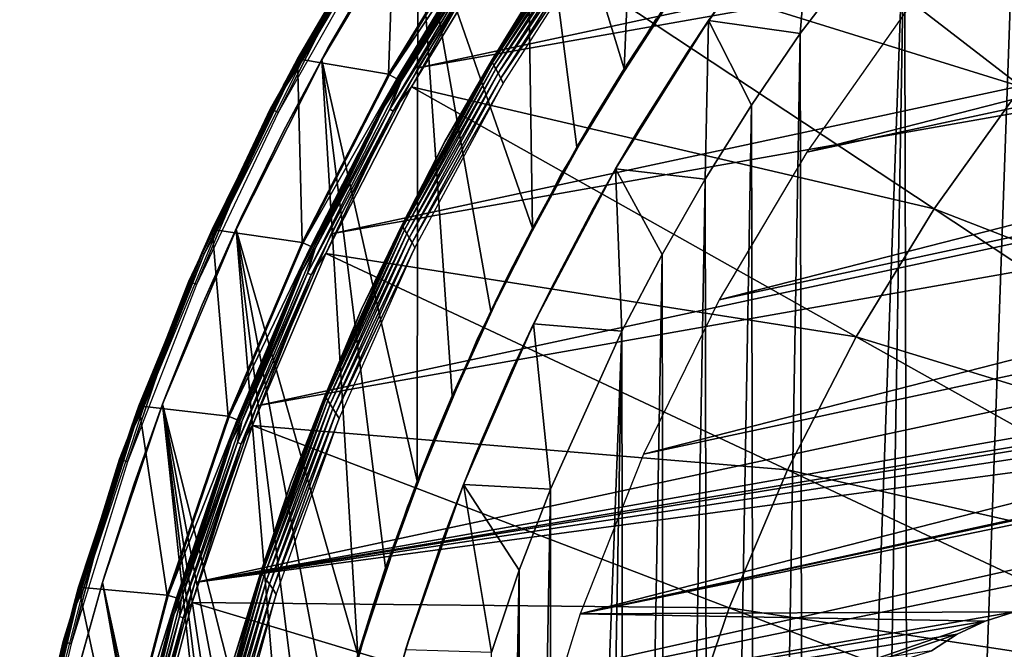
# Model space of a CAD drawing. Header units: millimetres. Extents: x -30.2 to 31.1, y -30.2 to 31.4.
# Tile 52 of 70: x -29.7 to -18.6, y 7.8 to 14.9. Entities that reach past the tile are written whole.
import ezdxf

# ---------------------------------------------------------------- set-up
doc = ezdxf.new("R2010")
doc.units = ezdxf.units.MM
doc.header["$LTSCALE"] = 81.481481
for name, color, linetype in [('11', 7, 'CONTINUOUS'), ('13', 7, 'CONTINUOUS'), ('14', 7, 'CONTINUOUS'), ('18', 7, 'CONTINUOUS'), ('20', 7, 'CONTINUOUS'), ('22', 7, 'CONTINUOUS'), ('24', 7, 'CONTINUOUS'), ('25', 7, 'CONTINUOUS'), ('32', 7, 'CONTINUOUS'), ('34', 7, 'CONTINUOUS'), ('35', 7, 'CONTINUOUS'), ('38', 7, 'CONTINUOUS'), ('40', 7, 'CONTINUOUS'), ('41', 7, 'CONTINUOUS'), ('44', 7, 'CONTINUOUS'), ('57', 7, 'CONTINUOUS'), ('59', 7, 'CONTINUOUS'), ('61', 7, 'CONTINUOUS'), ('9', 7, 'CONTINUOUS')]:
    doc.layers.add(name, color=color, linetype=linetype)

msp = doc.modelspace()

# ---------------------------------------------------------------- linework, layer by layer
at = {"layer": '11', "color": 251, "linetype": 'Continuous', "true_color": 0x4c4c4c}
for points in [[(-24.391, 16.137, 0.203), (-25.504, 14.314, 0.203), (-24.31, 16.083, 5.816), (-24.391, 16.137, 0.203)], [(-24.31, 16.083, 5.816), (-25.504, 14.314, 0.203), (-25.419, 14.266, 5.816), (-24.31, 16.083, 5.816)], [(-25.504, 14.314, 0.203), (-26.481, 12.414, 0.203), (-25.419, 14.266, 5.816), (-25.504, 14.314, 0.203)], [(-25.419, 14.266, 5.816), (-26.481, 12.414, 0.203), (-26.392, 12.372, 5.816), (-25.419, 14.266, 5.816)], [(-26.481, 12.414, 0.203), (-27.317, 10.448, 0.203), (-26.392, 12.372, 5.816), (-26.481, 12.414, 0.203)], [(-26.392, 12.372, 5.816), (-27.317, 10.448, 0.203), (-27.225, 10.413, 5.816), (-26.392, 12.372, 5.816)], [(-27.317, 10.448, 0.203), (-28.006, 8.426, 0.203), (-27.225, 10.413, 5.816), (-27.317, 10.448, 0.203)], [(-27.225, 10.413, 5.816), (-28.006, 8.426, 0.203), (-27.913, 8.398, 5.816), (-27.225, 10.413, 5.816)], [(-28.006, 8.426, 0.203), (-28.547, 6.359, 0.203), (-27.913, 8.398, 5.816), (-28.006, 8.426, 0.203)], [(-27.913, 8.398, 5.816), (-28.547, 6.359, 0.203), (-28.451, 6.338, 5.816), (-27.913, 8.398, 5.816)]]:
    msp.add_3dface(points, dxfattribs=at)
at = {"layer": '13', "color": 251, "linetype": 'Continuous', "true_color": 0x4c4c4c}
for points in [[(-25.371, 14.239, 5.951), (-24.443, 15.708, 5.982), (-24.264, 16.053, 5.951), (-25.371, 14.239, 5.951)], [(-25.256, 14.175, 6.013), (-24.154, 15.98, 6.013), (-24.405, 15.684, 6.003), (-25.256, 14.175, 6.013)], [(-25.501, 13.925, 5.982), (-24.405, 15.684, 6.003), (-24.443, 15.708, 5.982), (-25.501, 13.925, 5.982)], [(-25.501, 13.925, 5.982), (-24.443, 15.708, 5.982), (-25.371, 14.239, 5.951), (-25.501, 13.925, 5.982)], [(-25.462, 13.903, 6.003), (-24.405, 15.684, 6.003), (-25.501, 13.925, 5.982), (-25.462, 13.903, 6.003)], [(-25.462, 13.903, 6.003), (-25.256, 14.175, 6.013), (-24.405, 15.684, 6.003), (-25.462, 13.903, 6.003)], [(-26.343, 12.349, 5.951), (-25.501, 13.925, 5.982), (-25.371, 14.239, 5.951), (-26.343, 12.349, 5.951)], [(-26.224, 12.293, 6.013), (-25.256, 14.175, 6.013), (-25.462, 13.903, 6.003), (-26.224, 12.293, 6.013)], [(-26.43, 12.07, 5.982), (-25.462, 13.903, 6.003), (-25.501, 13.925, 5.982), (-26.43, 12.07, 5.982)], [(-26.43, 12.07, 5.982), (-25.501, 13.925, 5.982), (-26.343, 12.349, 5.951), (-26.43, 12.07, 5.982)], [(-26.389, 12.051, 6.003), (-25.462, 13.903, 6.003), (-26.43, 12.07, 5.982), (-26.389, 12.051, 6.003)], [(-26.389, 12.051, 6.003), (-26.224, 12.293, 6.013), (-25.462, 13.903, 6.003), (-26.389, 12.051, 6.003)], [(-27.174, 10.393, 5.951), (-26.43, 12.07, 5.982), (-26.343, 12.349, 5.951), (-27.174, 10.393, 5.951)], [(-27.051, 10.346, 6.013), (-26.224, 12.293, 6.013), (-26.389, 12.051, 6.003), (-27.051, 10.346, 6.013)], [(-27.223, 10.154, 5.982), (-26.389, 12.051, 6.003), (-26.43, 12.07, 5.982), (-27.223, 10.154, 5.982)], [(-27.223, 10.154, 5.982), (-26.43, 12.07, 5.982), (-27.174, 10.393, 5.951), (-27.223, 10.154, 5.982)], [(-27.181, 10.138, 6.003), (-26.389, 12.051, 6.003), (-27.223, 10.154, 5.982), (-27.181, 10.138, 6.003)], [(-27.181, 10.138, 6.003), (-27.051, 10.346, 6.013), (-26.389, 12.051, 6.003), (-27.181, 10.138, 6.003)], [(-27.86, 8.382, 5.951), (-27.223, 10.154, 5.982), (-27.174, 10.393, 5.951), (-27.86, 8.382, 5.951)], [(-27.734, 8.344, 6.013), (-27.051, 10.346, 6.013), (-27.181, 10.138, 6.003), (-27.734, 8.344, 6.013)], [(-27.878, 8.186, 5.982), (-27.181, 10.138, 6.003), (-27.223, 10.154, 5.982), (-27.878, 8.186, 5.982)], [(-27.878, 8.186, 5.982), (-27.223, 10.154, 5.982), (-27.86, 8.382, 5.951), (-27.878, 8.186, 5.982)], [(-27.835, 8.173, 6.003), (-27.181, 10.138, 6.003), (-27.878, 8.186, 5.982), (-27.835, 8.173, 6.003)], [(-27.835, 8.173, 6.003), (-27.734, 8.344, 6.013), (-27.181, 10.138, 6.003), (-27.835, 8.173, 6.003)], [(-28.397, 6.326, 5.951), (-27.878, 8.186, 5.982), (-27.86, 8.382, 5.951), (-28.397, 6.326, 5.951)], [(-28.269, 6.297, 6.013), (-27.734, 8.344, 6.013), (-27.835, 8.173, 6.003), (-28.269, 6.297, 6.013)], [(-28.391, 6.176, 5.982), (-27.878, 8.186, 5.982), (-28.397, 6.326, 5.951), (-28.391, 6.176, 5.982)], [(-28.391, 6.176, 5.982), (-27.835, 8.173, 6.003), (-27.878, 8.186, 5.982), (-28.391, 6.176, 5.982)], [(-28.348, 6.167, 6.003), (-27.835, 8.173, 6.003), (-28.391, 6.176, 5.982), (-28.348, 6.167, 6.003)], [(-28.348, 6.167, 6.003), (-28.269, 6.297, 6.013), (-27.835, 8.173, 6.003), (-28.348, 6.167, 6.003)]]:
    msp.add_3dface(points, dxfattribs=at)
at = {"layer": '14', "color": 251, "linetype": 'Continuous', "true_color": 0x4c4c4c}
for points in [[(-24.31, 16.083, 5.816), (-25.419, 14.266, 5.816), (-24.515, 15.755, 5.865), (-24.31, 16.083, 5.816)], [(-25.371, 14.239, 5.951), (-24.264, 16.053, 5.951), (-24.5, 15.745, 5.911), (-25.371, 14.239, 5.951)], [(-24.515, 15.755, 5.865), (-25.419, 14.266, 5.816), (-25.577, 13.966, 5.865), (-24.515, 15.755, 5.865)], [(-24.515, 15.755, 5.865), (-25.577, 13.966, 5.865), (-24.5, 15.745, 5.911), (-24.515, 15.755, 5.865)], [(-25.577, 13.966, 5.865), (-25.56, 13.957, 5.911), (-24.5, 15.745, 5.911), (-25.577, 13.966, 5.865)], [(-25.56, 13.957, 5.911), (-25.371, 14.239, 5.951), (-24.5, 15.745, 5.911), (-25.56, 13.957, 5.911)], [(-25.419, 14.266, 5.816), (-26.392, 12.372, 5.816), (-25.577, 13.966, 5.865), (-25.419, 14.266, 5.816)], [(-26.343, 12.349, 5.951), (-25.371, 14.239, 5.951), (-25.56, 13.957, 5.911), (-26.343, 12.349, 5.951)], [(-25.577, 13.966, 5.865), (-26.392, 12.372, 5.816), (-26.508, 12.106, 5.865), (-25.577, 13.966, 5.865)], [(-25.577, 13.966, 5.865), (-26.508, 12.106, 5.865), (-25.56, 13.957, 5.911), (-25.577, 13.966, 5.865)], [(-26.508, 12.106, 5.865), (-26.491, 12.098, 5.911), (-25.56, 13.957, 5.911), (-26.508, 12.106, 5.865)], [(-26.491, 12.098, 5.911), (-26.343, 12.349, 5.951), (-25.56, 13.957, 5.911), (-26.491, 12.098, 5.911)], [(-26.392, 12.372, 5.816), (-27.225, 10.413, 5.816), (-26.508, 12.106, 5.865), (-26.392, 12.372, 5.816)], [(-27.174, 10.393, 5.951), (-26.343, 12.349, 5.951), (-26.491, 12.098, 5.911), (-27.174, 10.393, 5.951)], [(-26.508, 12.106, 5.865), (-27.225, 10.413, 5.816), (-27.304, 10.184, 5.865), (-26.508, 12.106, 5.865)], [(-26.508, 12.106, 5.865), (-27.304, 10.184, 5.865), (-26.491, 12.098, 5.911), (-26.508, 12.106, 5.865)], [(-27.304, 10.184, 5.865), (-27.287, 10.177, 5.911), (-26.491, 12.098, 5.911), (-27.304, 10.184, 5.865)], [(-27.287, 10.177, 5.911), (-27.174, 10.393, 5.951), (-26.491, 12.098, 5.911), (-27.287, 10.177, 5.911)], [(-27.225, 10.413, 5.816), (-27.913, 8.398, 5.816), (-27.304, 10.184, 5.865), (-27.225, 10.413, 5.816)], [(-27.86, 8.382, 5.951), (-27.174, 10.393, 5.951), (-27.287, 10.177, 5.911), (-27.86, 8.382, 5.951)], [(-27.304, 10.184, 5.865), (-27.913, 8.398, 5.816), (-27.961, 8.21, 5.865), (-27.304, 10.184, 5.865)], [(-27.304, 10.184, 5.865), (-27.961, 8.21, 5.865), (-27.287, 10.177, 5.911), (-27.304, 10.184, 5.865)], [(-27.961, 8.21, 5.865), (-27.943, 8.205, 5.911), (-27.287, 10.177, 5.911), (-27.961, 8.21, 5.865)], [(-27.943, 8.205, 5.911), (-27.86, 8.382, 5.951), (-27.287, 10.177, 5.911), (-27.943, 8.205, 5.911)], [(-27.913, 8.398, 5.816), (-28.451, 6.338, 5.816), (-27.961, 8.21, 5.865), (-27.913, 8.398, 5.816)], [(-28.397, 6.326, 5.951), (-27.86, 8.382, 5.951), (-27.943, 8.205, 5.911), (-28.397, 6.326, 5.951)], [(-27.961, 8.21, 5.865), (-28.451, 6.338, 5.816), (-28.476, 6.194, 5.865), (-27.961, 8.21, 5.865)], [(-27.961, 8.21, 5.865), (-28.476, 6.194, 5.865), (-27.943, 8.205, 5.911), (-27.961, 8.21, 5.865)], [(-28.476, 6.194, 5.865), (-28.457, 6.19, 5.911), (-27.943, 8.205, 5.911), (-28.476, 6.194, 5.865)], [(-28.457, 6.19, 5.911), (-28.397, 6.326, 5.951), (-27.943, 8.205, 5.911), (-28.457, 6.19, 5.911)]]:
    msp.add_3dface(points, dxfattribs=at)
at = {"layer": '18', "color": 4, "linetype": 'Continuous'}
for points in [[(-26.544, 14.494, -29.793), (-25.513, 14.319, -0.193), (-25.442, 16.351, -29.793), (-26.544, 14.494, -29.793)], [(-25.513, 14.319, -0.193), (-24.4, 16.143, -0.193), (-25.442, 16.351, -29.793), (-25.513, 14.319, -0.193)], [(-27.51, 12.563, -29.793), (-26.49, 12.418, -0.193), (-26.544, 14.494, -29.793), (-27.51, 12.563, -29.793)], [(-26.49, 12.418, -0.193), (-25.513, 14.319, -0.193), (-26.544, 14.494, -29.793), (-26.49, 12.418, -0.193)], [(-28.336, 10.569, -29.793), (-27.326, 10.451, -0.193), (-27.51, 12.563, -29.793), (-28.336, 10.569, -29.793)], [(-27.326, 10.451, -0.193), (-26.49, 12.418, -0.193), (-27.51, 12.563, -29.793), (-27.326, 10.451, -0.193)], [(-29.018, 8.52, -29.793), (-28.016, 8.429, -0.193), (-28.336, 10.569, -29.793), (-29.018, 8.52, -29.793)], [(-28.016, 8.429, -0.193), (-27.326, 10.451, -0.193), (-28.336, 10.569, -29.793), (-28.016, 8.429, -0.193)], [(-29.552, 6.429, -29.793), (-28.557, 6.361, -0.193), (-29.018, 8.52, -29.793), (-29.552, 6.429, -29.793)], [(-28.557, 6.361, -0.193), (-28.016, 8.429, -0.193), (-29.018, 8.52, -29.793), (-28.557, 6.361, -0.193)]]:
    msp.add_3dface(points, dxfattribs=at)
at = {"layer": '20', "color": 4, "linetype": 'Continuous'}
for points in [[(-26.544, 14.494, -29.793), (-25.442, 16.351, -29.793), (-25.645, 16.025, -29.833), (-26.544, 14.494, -29.793)], [(-25.395, 16.32, -29.939), (-26.494, 14.467, -29.939), (-25.621, 16.01, -29.908), (-25.395, 16.32, -29.939)], [(-26.701, 14.197, -29.833), (-26.544, 14.494, -29.793), (-25.645, 16.025, -29.833), (-26.701, 14.197, -29.833)], [(-26.701, 14.197, -29.833), (-25.645, 16.025, -29.833), (-26.691, 14.192, -29.872), (-26.701, 14.197, -29.833)], [(-25.645, 16.025, -29.833), (-25.636, 16.019, -29.872), (-26.691, 14.192, -29.872), (-25.645, 16.025, -29.833)], [(-25.636, 16.019, -29.872), (-26.675, 14.184, -29.908), (-26.691, 14.192, -29.872), (-25.636, 16.019, -29.872)], [(-25.621, 16.01, -29.908), (-26.675, 14.184, -29.908), (-25.636, 16.019, -29.872), (-25.621, 16.01, -29.908)], [(-25.621, 16.01, -29.908), (-26.494, 14.467, -29.939), (-26.675, 14.184, -29.908), (-25.621, 16.01, -29.908)], [(-27.51, 12.563, -29.793), (-26.544, 14.494, -29.793), (-26.701, 14.197, -29.833), (-27.51, 12.563, -29.793)], [(-26.494, 14.467, -29.939), (-27.459, 12.54, -29.939), (-26.675, 14.184, -29.908), (-26.494, 14.467, -29.939)], [(-27.626, 12.3, -29.833), (-27.51, 12.563, -29.793), (-26.701, 14.197, -29.833), (-27.626, 12.3, -29.833)], [(-27.626, 12.3, -29.833), (-26.701, 14.197, -29.833), (-27.616, 12.296, -29.872), (-27.626, 12.3, -29.833)], [(-26.701, 14.197, -29.833), (-26.691, 14.192, -29.872), (-27.616, 12.296, -29.872), (-26.701, 14.197, -29.833)], [(-26.691, 14.192, -29.872), (-27.6, 12.288, -29.908), (-27.616, 12.296, -29.872), (-26.691, 14.192, -29.872)], [(-26.675, 14.184, -29.908), (-27.6, 12.288, -29.908), (-26.691, 14.192, -29.872), (-26.675, 14.184, -29.908)], [(-26.675, 14.184, -29.908), (-27.459, 12.54, -29.939), (-27.6, 12.288, -29.908), (-26.675, 14.184, -29.908)], [(-28.336, 10.569, -29.793), (-27.51, 12.563, -29.793), (-27.626, 12.3, -29.833), (-28.336, 10.569, -29.793)], [(-27.459, 12.54, -29.939), (-28.284, 10.549, -29.939), (-27.6, 12.288, -29.908), (-27.459, 12.54, -29.939)], [(-28.417, 10.343, -29.833), (-28.336, 10.569, -29.793), (-27.626, 12.3, -29.833), (-28.417, 10.343, -29.833)], [(-28.417, 10.343, -29.833), (-27.626, 12.3, -29.833), (-28.407, 10.339, -29.872), (-28.417, 10.343, -29.833)], [(-27.626, 12.3, -29.833), (-27.616, 12.296, -29.872), (-28.407, 10.339, -29.872), (-27.626, 12.3, -29.833)], [(-27.616, 12.296, -29.872), (-28.39, 10.333, -29.908), (-28.407, 10.339, -29.872), (-27.616, 12.296, -29.872)], [(-27.6, 12.288, -29.908), (-28.39, 10.333, -29.908), (-27.616, 12.296, -29.872), (-27.6, 12.288, -29.908)], [(-27.6, 12.288, -29.908), (-28.284, 10.549, -29.939), (-28.39, 10.333, -29.908), (-27.6, 12.288, -29.908)], [(-29.018, 8.52, -29.793), (-28.336, 10.569, -29.793), (-28.417, 10.343, -29.833), (-29.018, 8.52, -29.793)], [(-28.284, 10.549, -29.939), (-28.964, 8.505, -29.939), (-28.39, 10.333, -29.908), (-28.284, 10.549, -29.939)], [(-29.069, 8.335, -29.833), (-29.018, 8.52, -29.793), (-28.417, 10.343, -29.833), (-29.069, 8.335, -29.833)], [(-29.069, 8.335, -29.833), (-28.417, 10.343, -29.833), (-29.059, 8.332, -29.872), (-29.069, 8.335, -29.833)], [(-28.417, 10.343, -29.833), (-28.407, 10.339, -29.872), (-29.059, 8.332, -29.872), (-28.417, 10.343, -29.833)], [(-28.407, 10.339, -29.872), (-29.041, 8.327, -29.908), (-29.059, 8.332, -29.872), (-28.407, 10.339, -29.872)], [(-28.39, 10.333, -29.908), (-29.041, 8.327, -29.908), (-28.407, 10.339, -29.872), (-28.39, 10.333, -29.908)], [(-28.39, 10.333, -29.908), (-28.964, 8.505, -29.939), (-29.041, 8.327, -29.908), (-28.39, 10.333, -29.908)], [(-29.552, 6.429, -29.793), (-29.018, 8.52, -29.793), (-29.069, 8.335, -29.833), (-29.552, 6.429, -29.793)], [(-28.964, 8.505, -29.939), (-29.497, 6.417, -29.939), (-29.041, 8.327, -29.908), (-28.964, 8.505, -29.939)], [(-29.58, 6.287, -29.833), (-29.552, 6.429, -29.793), (-29.069, 8.335, -29.833), (-29.58, 6.287, -29.833)], [(-29.58, 6.287, -29.833), (-29.069, 8.335, -29.833), (-29.569, 6.285, -29.872), (-29.58, 6.287, -29.833)], [(-29.069, 8.335, -29.833), (-29.059, 8.332, -29.872), (-29.569, 6.285, -29.872), (-29.069, 8.335, -29.833)], [(-29.059, 8.332, -29.872), (-29.552, 6.281, -29.908), (-29.569, 6.285, -29.872), (-29.059, 8.332, -29.872)], [(-29.041, 8.327, -29.908), (-29.552, 6.281, -29.908), (-29.059, 8.332, -29.872), (-29.041, 8.327, -29.908)], [(-29.041, 8.327, -29.908), (-29.497, 6.417, -29.939), (-29.552, 6.281, -29.908), (-29.041, 8.327, -29.908)]]:
    msp.add_3dface(points, dxfattribs=at)
at = {"layer": '22', "color": 4, "linetype": 'Continuous'}
for points in [[(-20.717, 16.521, -30), (-20.86, 14.778, -2), (-21.894, 14.927, -30), (-20.717, 16.521, -30)], [(-19.68, 16.318, -2), (-20.86, 14.778, -2), (-20.717, 16.521, -30), (-19.68, 16.318, -2)], [(-21.894, 14.927, -30), (-21.932, 13.134, -2), (-22.948, 13.249, -30), (-21.894, 14.927, -30)], [(-21.41, 13.968, -2), (-21.932, 13.134, -2), (-21.894, 14.927, -30), (-21.41, 13.968, -2)], [(-20.86, 14.778, -2), (-21.41, 13.968, -2), (-21.894, 14.927, -30), (-20.86, 14.778, -2)], [(-22.948, 13.249, -30), (-22.875, 11.414, -2), (-23.874, 11.497, -30), (-22.948, 13.249, -30)], [(-22.421, 12.281, -2), (-22.875, 11.414, -2), (-22.948, 13.249, -30), (-22.421, 12.281, -2)], [(-21.932, 13.134, -2), (-22.421, 12.281, -2), (-22.948, 13.249, -30), (-21.932, 13.134, -2)], [(-23.874, 11.497, -30), (-23.683, 9.627, -2), (-24.666, 9.681, -30), (-23.874, 11.497, -30)], [(-22.875, 11.414, -2), (-23.683, 9.627, -2), (-23.874, 11.497, -30), (-22.875, 11.414, -2)], [(-24.666, 9.681, -30), (-24.351, 7.782, -2), (-25.321, 7.81, -30), (-24.666, 9.681, -30)], [(-24.035, 8.711, -2), (-24.351, 7.782, -2), (-24.666, 9.681, -30), (-24.035, 8.711, -2)], [(-23.683, 9.627, -2), (-24.035, 8.711, -2), (-24.666, 9.681, -30), (-23.683, 9.627, -2)]]:
    msp.add_3dface(points, dxfattribs=at)
at = {"layer": '24', "color": 4, "linetype": 'Continuous'}
for points in [[(-19.68, 16.318, -2), (-18.389, 17.759, -2), (-19.596, -16.419, -2), (-19.68, 16.318, -2)], [(-18.389, 17.759, -2), (-18.286, -17.865, -2), (-19.596, -16.419, -2), (-18.389, 17.759, -2)], [(-20.86, 14.778, -2), (-19.68, 16.318, -2), (-20.794, -14.87, -2), (-20.86, 14.778, -2)], [(-19.68, 16.318, -2), (-20.209, -15.657, -2), (-20.794, -14.87, -2), (-19.68, 16.318, -2)], [(-19.68, 16.318, -2), (-19.596, -16.419, -2), (-20.209, -15.657, -2), (-19.68, 16.318, -2)], [(-21.41, 13.968, -2), (-20.86, 14.778, -2), (-21.353, -14.055, -2), (-21.41, 13.968, -2)], [(-20.86, 14.778, -2), (-20.794, -14.87, -2), (-21.353, -14.055, -2), (-20.86, 14.778, -2)], [(-21.932, 13.134, -2), (-21.41, 13.968, -2), (-21.883, -13.214, -2), (-21.932, 13.134, -2)], [(-21.41, 13.968, -2), (-21.353, -14.055, -2), (-21.883, -13.214, -2), (-21.41, 13.968, -2)], [(-22.421, 12.281, -2), (-21.932, 13.134, -2), (-22.381, -12.354, -2), (-22.421, 12.281, -2)], [(-21.932, 13.134, -2), (-21.883, -13.214, -2), (-22.381, -12.354, -2), (-21.932, 13.134, -2)], [(-22.875, 11.414, -2), (-22.421, 12.281, -2), (-22.842, -11.48, -2), (-22.875, 11.414, -2)], [(-22.421, 12.281, -2), (-22.381, -12.354, -2), (-22.842, -11.48, -2), (-22.421, 12.281, -2)], [(-23.683, 9.627, -2), (-22.875, 11.414, -2), (-23.662, -9.676, -2), (-23.683, 9.627, -2)], [(-22.875, 11.414, -2), (-23.269, -10.587, -2), (-23.662, -9.676, -2), (-22.875, 11.414, -2)], [(-22.875, 11.414, -2), (-22.842, -11.48, -2), (-23.269, -10.587, -2), (-22.875, 11.414, -2)], [(-24.035, 8.711, -2), (-23.683, 9.627, -2), (-24.02, -8.751, -2), (-24.035, 8.711, -2)], [(-23.683, 9.627, -2), (-23.662, -9.676, -2), (-24.02, -8.751, -2), (-23.683, 9.627, -2)], [(-24.351, 7.782, -2), (-24.035, 8.711, -2), (-24.34, -7.816, -2), (-24.351, 7.782, -2)], [(-24.035, 8.711, -2), (-24.02, -8.751, -2), (-24.34, -7.816, -2), (-24.035, 8.711, -2)]]:
    msp.add_3dface(points, dxfattribs=at)
at = {"layer": '25', "color": 4, "linetype": 'Continuous'}
for points in [[(-20.717, 16.521, -30), (-21.894, 14.927, -30), (-20.946, 16.23, -32.8), (-20.717, 16.521, -30)], [(-20.946, 16.23, -32.8), (-21.894, 14.927, -30), (-21.554, 15.413, -32.8), (-20.946, 16.23, -32.8)], [(-21.554, 15.413, -32.8), (-21.894, 14.927, -30), (-22.134, 14.568, -32.8), (-21.554, 15.413, -32.8)], [(-21.894, 14.927, -30), (-22.948, 13.249, -30), (-22.134, 14.568, -32.8), (-21.894, 14.927, -30)], [(-22.134, 14.568, -32.8), (-22.948, 13.249, -30), (-22.683, 13.698, -32.8), (-22.134, 14.568, -32.8)], [(-22.683, 13.698, -32.8), (-22.948, 13.249, -30), (-23.197, 12.807, -32.8), (-22.683, 13.698, -32.8)], [(-22.948, 13.249, -30), (-23.874, 11.497, -30), (-23.197, 12.807, -32.8), (-22.948, 13.249, -30)], [(-23.197, 12.807, -32.8), (-23.874, 11.497, -30), (-23.676, 11.898, -32.8), (-23.197, 12.807, -32.8)], [(-23.676, 11.898, -32.8), (-23.874, 11.497, -30), (-24.119, 10.972, -32.8), (-23.676, 11.898, -32.8)], [(-23.874, 11.497, -30), (-24.666, 9.681, -30), (-24.119, 10.972, -32.8), (-23.874, 11.497, -30)], [(-24.119, 10.972, -32.8), (-24.666, 9.681, -30), (-24.526, 10.03, -32.8), (-24.119, 10.972, -32.8)], [(-24.526, 10.03, -32.8), (-24.666, 9.681, -30), (-24.896, 9.072, -32.8), (-24.526, 10.03, -32.8)], [(-24.666, 9.681, -30), (-25.321, 7.81, -30), (-24.896, 9.072, -32.8), (-24.666, 9.681, -30)], [(-24.896, 9.072, -32.8), (-25.321, 7.81, -30), (-25.229, 8.1, -32.8), (-24.896, 9.072, -32.8)], [(-25.229, 8.1, -32.8), (-25.321, 7.81, -30), (-25.525, 7.115, -32.8), (-25.229, 8.1, -32.8)]]:
    msp.add_3dface(points, dxfattribs=at)
at = {"layer": '32', "color": 251, "linetype": 'Continuous', "true_color": 0x4c4c4c}
for points in [[(-25.786, 15.81, -30.203), (-26.762, 13.885, -35.754), (-26.848, 13.93, -30.203), (-25.786, 15.81, -30.203)], [(-25.703, 15.759, -35.754), (-26.762, 13.885, -35.754), (-25.786, 15.81, -30.203), (-25.703, 15.759, -35.754)], [(-26.848, 13.93, -30.203), (-27.684, 11.941, -35.754), (-27.773, 11.979, -30.203), (-26.848, 13.93, -30.203)], [(-26.762, 13.885, -35.754), (-27.684, 11.941, -35.754), (-26.848, 13.93, -30.203), (-26.762, 13.885, -35.754)], [(-27.773, 11.979, -30.203), (-28.465, 9.935, -35.754), (-28.557, 9.967, -30.203), (-27.773, 11.979, -30.203)], [(-27.684, 11.941, -35.754), (-28.465, 9.935, -35.754), (-27.773, 11.979, -30.203), (-27.684, 11.941, -35.754)], [(-28.557, 9.967, -30.203), (-29.102, 7.879, -35.754), (-29.195, 7.905, -30.203), (-28.557, 9.967, -30.203)], [(-28.465, 9.935, -35.754), (-29.102, 7.879, -35.754), (-28.557, 9.967, -30.203), (-28.465, 9.935, -35.754)], [(-29.195, 7.905, -30.203), (-29.59, 5.783, -35.754), (-29.685, 5.802, -30.203), (-29.195, 7.905, -30.203)], [(-29.102, 7.879, -35.754), (-29.59, 5.783, -35.754), (-29.195, 7.905, -30.203), (-29.102, 7.879, -35.754)]]:
    msp.add_3dface(points, dxfattribs=at)
at = {"layer": '34', "color": 251, "linetype": 'Continuous', "true_color": 0x4c4c4c}
for points in [[(-24.349, 14.47, -34.009), (-23.19, 16.23, -34.061), (-23.199, 16.249, -34.009), (-24.349, 14.47, -34.009)], [(-24.349, 14.47, -34.009), (-23.199, 16.249, -34.009), (-23.793, 15.379, -33.954), (-24.349, 14.47, -34.009)], [(-24.338, 14.45, -34.061), (-23.19, 16.23, -34.061), (-24.349, 14.47, -34.009), (-24.338, 14.45, -34.061)], [(-24.338, 14.45, -34.061), (-23.175, 16.199, -34.108), (-23.19, 16.23, -34.061), (-24.338, 14.45, -34.061)], [(-24.322, 14.419, -34.108), (-23.175, 16.199, -34.108), (-24.338, 14.45, -34.061), (-24.322, 14.419, -34.108)], [(-24.322, 14.419, -34.108), (-23.155, 16.158, -34.147), (-23.175, 16.199, -34.108), (-24.322, 14.419, -34.108)], [(-24.3, 14.379, -34.147), (-23.155, 16.158, -34.147), (-24.322, 14.419, -34.108), (-24.3, 14.379, -34.147)], [(-24.3, 14.379, -34.147), (-23.132, 16.109, -34.176), (-23.155, 16.158, -34.147), (-24.3, 14.379, -34.147)], [(-24.274, 14.33, -34.176), (-23.132, 16.109, -34.176), (-24.3, 14.379, -34.147), (-24.274, 14.33, -34.176)], [(-24.274, 14.33, -34.176), (-23.106, 16.055, -34.194), (-23.132, 16.109, -34.176), (-24.274, 14.33, -34.176)], [(-24.245, 14.276, -34.194), (-23.106, 16.055, -34.194), (-24.274, 14.33, -34.176), (-24.245, 14.276, -34.194)], [(-23.106, 16.055, -34.194), (-24.245, 14.276, -34.194), (-23.081, 15.994, -34.2), (-23.106, 16.055, -34.194)], [(-23.081, 15.994, -34.2), (-24.245, 14.276, -34.194), (-24.217, 14.215, -34.2), (-23.081, 15.994, -34.2)], [(-24.876, 13.558, -33.954), (-24.349, 14.47, -34.009), (-23.793, 15.379, -33.954), (-24.876, 13.558, -33.954)], [(-25.362, 12.609, -34.009), (-24.338, 14.45, -34.061), (-24.349, 14.47, -34.009), (-25.362, 12.609, -34.009)], [(-25.362, 12.609, -34.009), (-24.349, 14.47, -34.009), (-24.876, 13.558, -33.954), (-25.362, 12.609, -34.009)], [(-25.351, 12.59, -34.061), (-24.338, 14.45, -34.061), (-25.362, 12.609, -34.009), (-25.351, 12.59, -34.061)], [(-25.351, 12.59, -34.061), (-24.322, 14.419, -34.108), (-24.338, 14.45, -34.061), (-25.351, 12.59, -34.061)], [(-25.332, 12.559, -34.108), (-24.322, 14.419, -34.108), (-25.351, 12.59, -34.061), (-25.332, 12.559, -34.108)], [(-25.332, 12.559, -34.108), (-24.3, 14.379, -34.147), (-24.322, 14.419, -34.108), (-25.332, 12.559, -34.108)], [(-25.308, 12.519, -34.147), (-24.3, 14.379, -34.147), (-25.332, 12.559, -34.108), (-25.308, 12.519, -34.147)], [(-25.308, 12.519, -34.147), (-24.274, 14.33, -34.176), (-24.3, 14.379, -34.147), (-25.308, 12.519, -34.147)], [(-25.28, 12.471, -34.176), (-24.274, 14.33, -34.176), (-25.308, 12.519, -34.147), (-25.28, 12.471, -34.176)], [(-25.28, 12.471, -34.176), (-24.245, 14.276, -34.194), (-24.274, 14.33, -34.176), (-25.28, 12.471, -34.176)], [(-25.248, 12.417, -34.194), (-24.245, 14.276, -34.194), (-25.28, 12.471, -34.176), (-25.248, 12.417, -34.194)], [(-24.245, 14.276, -34.194), (-25.248, 12.417, -34.194), (-24.217, 14.215, -34.2), (-24.245, 14.276, -34.194)], [(-24.217, 14.215, -34.2), (-25.248, 12.417, -34.194), (-25.216, 12.355, -34.2), (-24.217, 14.215, -34.2)], [(-25.82, 11.661, -33.954), (-25.362, 12.609, -34.009), (-24.876, 13.558, -33.954), (-25.82, 11.661, -33.954)], [(-26.234, 10.678, -34.009), (-25.351, 12.59, -34.061), (-25.362, 12.609, -34.009), (-26.234, 10.678, -34.009)], [(-26.234, 10.678, -34.009), (-25.362, 12.609, -34.009), (-25.82, 11.661, -33.954), (-26.234, 10.678, -34.009)], [(-26.221, 10.659, -34.061), (-25.351, 12.59, -34.061), (-26.234, 10.678, -34.009), (-26.221, 10.659, -34.061)], [(-26.221, 10.659, -34.061), (-25.332, 12.559, -34.108), (-25.351, 12.59, -34.061), (-26.221, 10.659, -34.061)], [(-26.201, 10.629, -34.108), (-25.332, 12.559, -34.108), (-26.221, 10.659, -34.061), (-26.201, 10.629, -34.108)], [(-26.201, 10.629, -34.108), (-25.308, 12.519, -34.147), (-25.332, 12.559, -34.108), (-26.201, 10.629, -34.108)], [(-26.174, 10.589, -34.147), (-25.308, 12.519, -34.147), (-26.201, 10.629, -34.108), (-26.174, 10.589, -34.147)], [(-26.174, 10.589, -34.147), (-25.28, 12.471, -34.176), (-25.308, 12.519, -34.147), (-26.174, 10.589, -34.147)], [(-26.143, 10.541, -34.176), (-25.28, 12.471, -34.176), (-26.174, 10.589, -34.147), (-26.143, 10.541, -34.176)], [(-26.143, 10.541, -34.176), (-25.248, 12.417, -34.194), (-25.28, 12.471, -34.176), (-26.143, 10.541, -34.176)], [(-26.108, 10.488, -34.194), (-25.248, 12.417, -34.194), (-26.143, 10.541, -34.176), (-26.108, 10.488, -34.194)], [(-25.248, 12.417, -34.194), (-26.108, 10.488, -34.194), (-25.216, 12.355, -34.2), (-25.248, 12.417, -34.194)], [(-25.216, 12.355, -34.2), (-26.108, 10.488, -34.194), (-26.073, 10.426, -34.2), (-25.216, 12.355, -34.2)], [(-26.619, 9.699, -33.954), (-26.234, 10.678, -34.009), (-25.82, 11.661, -33.954), (-26.619, 9.699, -33.954)], [(-26.958, 8.687, -34.009), (-26.221, 10.659, -34.061), (-26.234, 10.678, -34.009), (-26.958, 8.687, -34.009)], [(-26.958, 8.687, -34.009), (-26.234, 10.678, -34.009), (-26.619, 9.699, -33.954), (-26.958, 8.687, -34.009)], [(-26.945, 8.669, -34.061), (-26.221, 10.659, -34.061), (-26.958, 8.687, -34.009), (-26.945, 8.669, -34.061)], [(-26.945, 8.669, -34.061), (-26.201, 10.629, -34.108), (-26.221, 10.659, -34.061), (-26.945, 8.669, -34.061)], [(-26.923, 8.639, -34.108), (-26.201, 10.629, -34.108), (-26.945, 8.669, -34.061), (-26.923, 8.639, -34.108)], [(-26.923, 8.639, -34.108), (-26.174, 10.589, -34.147), (-26.201, 10.629, -34.108), (-26.923, 8.639, -34.108)], [(-26.894, 8.599, -34.147), (-26.174, 10.589, -34.147), (-26.923, 8.639, -34.108), (-26.894, 8.599, -34.147)], [(-26.894, 8.599, -34.147), (-26.143, 10.541, -34.176), (-26.174, 10.589, -34.147), (-26.894, 8.599, -34.147)], [(-26.86, 8.552, -34.176), (-26.143, 10.541, -34.176), (-26.894, 8.599, -34.147), (-26.86, 8.552, -34.176)], [(-26.86, 8.552, -34.176), (-26.108, 10.488, -34.194), (-26.143, 10.541, -34.176), (-26.86, 8.552, -34.176)], [(-26.821, 8.499, -34.194), (-26.108, 10.488, -34.194), (-26.86, 8.552, -34.176), (-26.821, 8.499, -34.194)], [(-26.108, 10.488, -34.194), (-26.821, 8.499, -34.194), (-26.073, 10.426, -34.2), (-26.108, 10.488, -34.194)], [(-26.073, 10.426, -34.2), (-26.821, 8.499, -34.194), (-26.783, 8.438, -34.2), (-26.073, 10.426, -34.2)], [(-27.269, 7.683, -33.954), (-26.958, 8.687, -34.009), (-26.619, 9.699, -33.954), (-27.269, 7.683, -33.954)], [(-27.532, 6.648, -34.009), (-26.945, 8.669, -34.061), (-26.958, 8.687, -34.009), (-27.532, 6.648, -34.009)], [(-27.532, 6.648, -34.009), (-26.958, 8.687, -34.009), (-27.269, 7.683, -33.954), (-27.532, 6.648, -34.009)], [(-27.517, 6.63, -34.061), (-26.945, 8.669, -34.061), (-27.532, 6.648, -34.009), (-27.517, 6.63, -34.061)], [(-27.517, 6.63, -34.061), (-26.923, 8.639, -34.108), (-26.945, 8.669, -34.061), (-27.517, 6.63, -34.061)], [(-27.494, 6.6, -34.108), (-26.923, 8.639, -34.108), (-27.517, 6.63, -34.061), (-27.494, 6.6, -34.108)], [(-27.494, 6.6, -34.108), (-26.894, 8.599, -34.147), (-26.923, 8.639, -34.108), (-27.494, 6.6, -34.108)], [(-27.462, 6.562, -34.147), (-26.894, 8.599, -34.147), (-27.494, 6.6, -34.108), (-27.462, 6.562, -34.147)], [(-27.462, 6.562, -34.147), (-26.86, 8.552, -34.176), (-26.894, 8.599, -34.147), (-27.462, 6.562, -34.147)], [(-27.425, 6.515, -34.176), (-26.86, 8.552, -34.176), (-27.462, 6.562, -34.147), (-27.425, 6.515, -34.176)], [(-27.425, 6.515, -34.176), (-26.821, 8.499, -34.194), (-26.86, 8.552, -34.176), (-27.425, 6.515, -34.176)], [(-27.383, 6.463, -34.194), (-26.821, 8.499, -34.194), (-27.425, 6.515, -34.176), (-27.383, 6.463, -34.194)], [(-26.821, 8.499, -34.194), (-27.383, 6.463, -34.194), (-26.783, 8.438, -34.2), (-26.821, 8.499, -34.194)], [(-26.783, 8.438, -34.2), (-27.383, 6.463, -34.194), (-27.341, 6.402, -34.2), (-26.783, 8.438, -34.2)]]:
    msp.add_3dface(points, dxfattribs=at)
at = {"layer": '35', "color": 251, "linetype": 'Continuous', "true_color": 0x4c4c4c}
for points in [[(-23.565, 13.18, -36), (-22.487, 14.945, -36), (-23.565, 13.18, -34.2), (-23.565, 13.18, -36)], [(-23.565, 13.18, -34.2), (-22.487, 14.945, -36), (-22.487, 14.945, -34.2), (-23.565, 13.18, -34.2)], [(-24.504, 11.337, -36), (-23.565, 13.18, -36), (-24.504, 11.337, -34.2), (-24.504, 11.337, -36)], [(-24.504, 11.337, -34.2), (-23.565, 13.18, -36), (-23.565, 13.18, -34.2), (-24.504, 11.337, -34.2)], [(-25.3, 9.428, -36), (-24.504, 11.337, -36), (-25.3, 9.428, -34.2), (-25.3, 9.428, -36)], [(-25.3, 9.428, -34.2), (-24.504, 11.337, -36), (-24.504, 11.337, -34.2), (-25.3, 9.428, -34.2)], [(-25.948, 7.464, -36), (-25.3, 9.428, -36), (-25.948, 7.464, -34.2), (-25.948, 7.464, -36)], [(-25.948, 7.464, -34.2), (-25.3, 9.428, -36), (-25.3, 9.428, -34.2), (-25.948, 7.464, -34.2)]]:
    msp.add_3dface(points, dxfattribs=at)
at = {"layer": '38', "color": 251, "linetype": 'Continuous', "true_color": 0x4c4c4c}
for points in [[(-26.27, 14.482, -236), (-25.654, 15.552, -36), (-25.181, 16.307, -236), (-26.27, 14.482, -236)], [(-26.196, 14.62, -36), (-25.654, 15.552, -36), (-26.27, 14.482, -236), (-26.196, 14.62, -36)], [(-26.705, 13.668, -36), (-26.196, 14.62, -36), (-26.27, 14.482, -236), (-26.705, 13.668, -36)], [(-27.238, 12.565, -236), (-26.705, 13.668, -36), (-26.27, 14.482, -236), (-27.238, 12.565, -236)], [(-27.18, 12.698, -36), (-26.705, 13.668, -36), (-27.238, 12.565, -236), (-27.18, 12.698, -36)], [(-27.62, 11.71, -36), (-27.18, 12.698, -36), (-27.238, 12.565, -236), (-27.62, 11.71, -36)], [(-28.069, 10.587, -236), (-27.62, 11.71, -36), (-27.238, 12.565, -236), (-28.069, 10.587, -236)], [(-28.025, 10.706, -36), (-27.62, 11.71, -36), (-28.069, 10.587, -236), (-28.025, 10.706, -36)], [(-28.392, 9.689, -36), (-28.025, 10.706, -36), (-28.069, 10.587, -236), (-28.392, 9.689, -36)], [(-28.749, 8.572, -236), (-28.392, 9.689, -36), (-28.069, 10.587, -236), (-28.749, 8.572, -236)], [(-28.723, 8.659, -36), (-28.392, 9.689, -36), (-28.749, 8.572, -236), (-28.723, 8.659, -36)], [(-29.017, 7.616, -36), (-28.723, 8.659, -36), (-28.749, 8.572, -236), (-29.017, 7.616, -36)], [(-29.034, 7.541, -236), (-29.017, 7.616, -36), (-28.749, 8.572, -236), (-29.034, 7.541, -236)]]:
    msp.add_3dface(points, dxfattribs=at)
at = {"layer": '40', "color": 251, "linetype": 'Continuous', "true_color": 0x4c4c4c}
for points in [[(-23.193, 13.823, -36), (-22.286, 15.243, -236), (-22.102, 15.509, -36), (-23.193, 13.823, -36)], [(-22.85, 14.382, -236), (-22.286, 15.243, -236), (-23.193, 13.823, -36), (-22.85, 14.382, -236)], [(-23.383, 13.493, -236), (-22.85, 14.382, -236), (-23.193, 13.823, -36), (-23.383, 13.493, -236)], [(-24.159, 12.056, -36), (-23.383, 13.493, -236), (-23.193, 13.823, -36), (-24.159, 12.056, -36)], [(-23.887, 12.577, -236), (-23.383, 13.493, -236), (-24.159, 12.056, -36), (-23.887, 12.577, -236)], [(-24.357, 11.64, -236), (-23.887, 12.577, -236), (-24.159, 12.056, -36), (-24.357, 11.64, -236)], [(-24.991, 10.219, -36), (-24.357, 11.64, -236), (-24.159, 12.056, -36), (-24.991, 10.219, -36)], [(-24.793, 10.684, -236), (-24.357, 11.64, -236), (-24.991, 10.219, -36), (-24.793, 10.684, -236)], [(-25.19, 9.716, -236), (-24.793, 10.684, -236), (-24.991, 10.219, -36), (-25.19, 9.716, -236)], [(-25.685, 8.323, -36), (-25.19, 9.716, -236), (-24.991, 10.219, -36), (-25.685, 8.323, -36)], [(-25.547, 8.739, -236), (-25.19, 9.716, -236), (-25.685, 8.323, -36), (-25.547, 8.739, -236)], [(-25.862, 7.753, -236), (-25.547, 8.739, -236), (-25.685, 8.323, -36), (-25.862, 7.753, -236)], [(-26.236, 6.379, -36), (-25.862, 7.753, -236), (-25.685, 8.323, -36), (-26.236, 6.379, -36)]]:
    msp.add_3dface(points, dxfattribs=at)
at = {"layer": '41', "color": 251, "linetype": 'Continuous', "true_color": 0x4c4c4c}
for points in [[(-23.967, 18.043, -236), (-22.624, 19.7, -236), (-22.85, 14.382, -236), (-23.967, 18.043, -236)], [(-22.624, 19.7, -236), (-22.286, 15.243, -236), (-22.85, 14.382, -236), (-22.624, 19.7, -236)], [(-25.181, 16.307, -236), (-23.967, 18.043, -236), (-23.887, 12.577, -236), (-25.181, 16.307, -236)], [(-23.967, 18.043, -236), (-22.85, 14.382, -236), (-23.383, 13.493, -236), (-23.967, 18.043, -236)], [(-23.967, 18.043, -236), (-23.383, 13.493, -236), (-23.887, 12.577, -236), (-23.967, 18.043, -236)], [(-26.27, 14.482, -236), (-25.181, 16.307, -236), (-25.19, 9.716, -236), (-26.27, 14.482, -236)], [(-25.181, 16.307, -236), (-24.793, 10.684, -236), (-25.19, 9.716, -236), (-25.181, 16.307, -236)], [(-25.181, 16.307, -236), (-23.887, 12.577, -236), (-24.357, 11.64, -236), (-25.181, 16.307, -236)], [(-25.181, 16.307, -236), (-24.357, 11.64, -236), (-24.793, 10.684, -236), (-25.181, 16.307, -236)], [(-27.238, 12.565, -236), (-26.27, 14.482, -236), (-25.862, 7.753, -236), (-27.238, 12.565, -236)], [(-26.27, 14.482, -236), (-25.19, 9.716, -236), (-25.547, 8.739, -236), (-26.27, 14.482, -236)], [(-26.27, 14.482, -236), (-25.547, 8.739, -236), (-25.862, 7.753, -236), (-26.27, 14.482, -236)], [(-28.069, 10.587, -236), (-27.238, 12.565, -236), (-26.585, 4.691, -236), (-28.069, 10.587, -236)], [(-27.238, 12.565, -236), (-25.862, 7.753, -236), (-26.141, 6.746, -236), (-27.238, 12.565, -236)], [(-27.238, 12.565, -236), (-26.141, 6.746, -236), (-26.382, 5.724, -236), (-27.238, 12.565, -236)], [(-27.238, 12.565, -236), (-26.382, 5.724, -236), (-26.585, 4.691, -236), (-27.238, 12.565, -236)], [(-28.749, 8.572, -236), (-28.069, 10.587, -236), (-26.995, 0.546, -236), (-28.749, 8.572, -236)], [(-28.069, 10.587, -236), (-26.585, 4.691, -236), (-26.748, 3.652, -236), (-28.069, 10.587, -236)], [(-28.069, 10.587, -236), (-26.748, 3.652, -236), (-26.872, 2.612, -236), (-28.069, 10.587, -236)], [(-28.069, 10.587, -236), (-26.872, 2.612, -236), (-26.954, 1.577, -236), (-28.069, 10.587, -236)], [(-28.069, 10.587, -236), (-26.954, 1.577, -236), (-26.995, 0.546, -236), (-28.069, 10.587, -236)], [(-29.034, 7.541, -236), (-28.749, 8.572, -236), (-26.957, -1.519, -236), (-29.034, 7.541, -236)], [(-28.749, 8.572, -236), (-26.995, 0.546, -236), (-26.996, -0.486, -236), (-28.749, 8.572, -236)], [(-28.749, 8.572, -236), (-26.996, -0.486, -236), (-26.957, -1.519, -236), (-28.749, 8.572, -236)]]:
    msp.add_3dface(points, dxfattribs=at)
at = {"layer": '44', "linetype": 'Continuous'}
for points in [[(-19.665, 15.029, -201), (-20.783, 13.439, -201), (11.767, 21.774, -201), (-19.665, 15.029, -201)], [(11.767, 21.774, -201), (-20.783, 13.439, -201), (13.439, 20.783, -201), (11.767, 21.774, -201)], [(-20.783, 13.439, -201), (-21.774, 11.767, -201), (13.439, 20.783, -201), (-20.783, 13.439, -201)], [(13.439, 20.783, -201), (-21.774, 11.767, -201), (15.029, 19.665, -201), (13.439, 20.783, -201)], [(-21.774, 11.767, -201), (-22.63, 10.023, -201), (15.029, 19.665, -201), (-21.774, 11.767, -201)], [(15.029, 19.665, -201), (-22.63, 10.023, -201), (16.525, 18.425, -201), (15.029, 19.665, -201)], [(-22.63, 10.023, -201), (-23.346, 8.216, -201), (16.525, 18.425, -201), (-22.63, 10.023, -201)], [(16.525, 18.425, -201), (-23.346, 8.216, -201), (-2.728, 12.711, -201), (16.525, 18.425, -201)], [(-2.728, 12.711, -201), (-23.346, 8.216, -201), (-3.889, 12.405, -201), (-2.728, 12.711, -201)], [(-3.889, 12.405, -201), (-23.346, 8.216, -201), (-5.017, 11.993, -201), (-3.889, 12.405, -201)], [(-5.017, 11.993, -201), (-23.346, 8.216, -201), (-18.435, 8.24, -201), (-5.017, 11.993, -201)], [(-18.435, 8.24, -201), (-23.346, 8.216, -201), (-18.767, 8.136, -201), (-18.435, 8.24, -201)], [(-23.346, 8.216, -201), (-23.919, 6.359, -201), (-18.767, 8.136, -201), (-23.346, 8.216, -201)], [(-18.767, 8.136, -201), (-23.919, 6.359, -201), (-19.082, 7.988, -201), (-18.767, 8.136, -201)], [(-19.082, 7.988, -201), (-23.919, 6.359, -201), (-19.374, 7.799, -201), (-19.082, 7.988, -201)]]:
    msp.add_3dface(points, dxfattribs=at)
at = {"layer": '57', "linetype": 'Continuous'}
for points in [[(-18.435, 8.24, -201), (-18.767, 8.136, -201), (-18.435, 8.24, -238), (-18.435, 8.24, -201)], [(-18.435, 8.24, -238), (-18.767, 8.136, -201), (-18.767, 8.136, -238), (-18.435, 8.24, -238)], [(-18.767, 8.136, -201), (-19.082, 7.988, -201), (-18.767, 8.136, -238), (-18.767, 8.136, -201)], [(-18.767, 8.136, -238), (-19.082, 7.988, -201), (-19.082, 7.988, -238), (-18.767, 8.136, -238)], [(-19.082, 7.988, -201), (-19.374, 7.799, -201), (-19.082, 7.988, -238), (-19.082, 7.988, -201)], [(-19.082, 7.988, -238), (-19.374, 7.799, -201), (-19.374, 7.799, -238), (-19.082, 7.988, -238)]]:
    msp.add_3dface(points, dxfattribs=at)
at = {"layer": '59', "linetype": 'Continuous'}
for points in [[(17.057, 23.453, -238), (18.724, 22.145, -238), (-25.178, 14.39, -238), (17.057, 23.453, -238)], [(-24.061, 16.189, -238), (17.057, 23.453, -238), (-25.178, 14.39, -238), (-24.061, 16.189, -238)], [(18.724, 22.145, -238), (20.29, 20.72, -238), (-26.161, 12.513, -238), (18.724, 22.145, -238)], [(-25.178, 14.39, -238), (18.724, 22.145, -238), (-26.161, 12.513, -238), (-25.178, 14.39, -238)], [(20.29, 20.72, -238), (21.749, 19.183, -238), (-27.005, 10.571, -238), (20.29, 20.72, -238)], [(-26.161, 12.513, -238), (20.29, 20.72, -238), (-27.005, 10.571, -238), (-26.161, 12.513, -238)], [(21.749, 19.183, -238), (23.091, 17.545, -238), (-27.704, 8.571, -238), (21.749, 19.183, -238)], [(-27.005, 10.571, -238), (21.749, 19.183, -238), (-27.704, 8.571, -238), (-27.005, 10.571, -238)], [(23.091, 17.545, -238), (-2.728, 12.711, -238), (-27.704, 8.571, -238), (23.091, 17.545, -238)], [(-2.728, 12.711, -238), (-3.889, 12.405, -238), (-27.704, 8.571, -238), (-2.728, 12.711, -238)], [(-3.889, 12.405, -238), (-5.017, 11.993, -238), (-27.704, 8.571, -238), (-3.889, 12.405, -238)], [(-5.017, 11.993, -238), (-6.102, 11.479, -238), (-27.704, 8.571, -238), (-5.017, 11.993, -238)], [(-6.102, 11.479, -238), (-7.135, 10.867, -238), (-28.256, 6.526, -238), (-6.102, 11.479, -238)], [(-27.704, 8.571, -238), (-6.102, 11.479, -238), (-28.256, 6.526, -238), (-27.704, 8.571, -238)], [(-7.135, 10.867, -238), (-18.435, 8.24, -238), (-28.256, 6.526, -238), (-7.135, 10.867, -238)], [(-18.435, 8.24, -238), (-18.767, 8.136, -238), (-28.256, 6.526, -238), (-18.435, 8.24, -238)], [(-18.767, 8.136, -238), (-19.082, 7.988, -238), (-28.256, 6.526, -238), (-18.767, 8.136, -238)], [(-19.082, 7.988, -238), (-19.374, 7.799, -238), (-28.256, 6.526, -238), (-19.082, 7.988, -238)]]:
    msp.add_3dface(points, dxfattribs=at)
at = {"layer": '61', "linetype": 'Continuous'}
for points in [[(-24.061, 16.189, -238), (-25.178, 14.39, -238), (-24.06, 16.189, -236), (-24.061, 16.189, -238)], [(-24.06, 16.189, -236), (-25.178, 14.39, -238), (-25.178, 14.39, -236), (-24.06, 16.189, -236)], [(-25.178, 14.39, -238), (-26.161, 12.513, -238), (-25.178, 14.39, -236), (-25.178, 14.39, -238)], [(-25.178, 14.39, -236), (-26.161, 12.513, -238), (-26.161, 12.514, -236), (-25.178, 14.39, -236)], [(-26.161, 12.513, -238), (-27.005, 10.571, -238), (-26.161, 12.514, -236), (-26.161, 12.513, -238)], [(-26.161, 12.514, -236), (-27.005, 10.571, -238), (-27.005, 10.57, -236), (-26.161, 12.514, -236)], [(-27.005, 10.571, -238), (-27.704, 8.571, -238), (-27.005, 10.57, -236), (-27.005, 10.571, -238)], [(-27.005, 10.57, -236), (-27.704, 8.571, -238), (-27.704, 8.571, -236), (-27.005, 10.57, -236)], [(-27.704, 8.571, -238), (-28.256, 6.526, -238), (-27.704, 8.571, -236), (-27.704, 8.571, -238)], [(-27.704, 8.571, -236), (-28.256, 6.526, -238), (-28.256, 6.526, -236), (-27.704, 8.571, -236)]]:
    msp.add_3dface(points, dxfattribs=at)
at = {"layer": '9', "color": 251, "linetype": 'Continuous', "true_color": 0x4c4c4c}
for points in [[(-22.923, 17.701, 6.013), (-24.154, 15.98, 6.013), (-18.358, 14.175, 6.367), (-22.923, 17.701, 6.013)], [(-17.274, 15.477, 6.367), (-22.923, 17.701, 6.013), (-18.358, 14.175, 6.367), (-17.274, 15.477, 6.367)], [(-24.154, 15.98, 6.013), (-25.256, 14.175, 6.013), (-19.343, 12.797, 6.367), (-24.154, 15.98, 6.013)], [(-18.358, 14.175, 6.367), (-24.154, 15.98, 6.013), (-19.343, 12.797, 6.367), (-18.358, 14.175, 6.367)], [(-25.256, 14.175, 6.013), (-26.224, 12.293, 6.013), (-20.226, 11.351, 6.367), (-25.256, 14.175, 6.013)], [(-19.343, 12.797, 6.367), (-25.256, 14.175, 6.013), (-20.226, 11.351, 6.367), (-19.343, 12.797, 6.367)], [(-18.358, 14.175, 6.367), (-19.343, 12.797, 6.367), (-13.77, 10.633, 6.644), (-18.358, 14.175, 6.367)], [(-19.343, 12.797, 6.367), (-20.226, 11.351, 6.367), (-14.509, 9.599, 6.644), (-19.343, 12.797, 6.367)], [(-19.343, 12.797, 6.367), (-14.509, 9.599, 6.644), (-13.77, 10.633, 6.644), (-19.343, 12.797, 6.367)], [(-26.224, 12.293, 6.013), (-27.051, 10.346, 6.013), (-21.001, 9.845, 6.367), (-26.224, 12.293, 6.013)], [(-20.226, 11.351, 6.367), (-26.224, 12.293, 6.013), (-21.001, 9.845, 6.367), (-20.226, 11.351, 6.367)], [(-20.226, 11.351, 6.367), (-21.001, 9.845, 6.367), (-15.171, 8.515, 6.644), (-20.226, 11.351, 6.367)], [(-20.226, 11.351, 6.367), (-15.171, 8.515, 6.644), (-14.509, 9.599, 6.644), (-20.226, 11.351, 6.367)], [(-27.051, 10.346, 6.013), (-27.734, 8.344, 6.013), (-21.663, 8.285, 6.367), (-27.051, 10.346, 6.013)], [(-21.001, 9.845, 6.367), (-27.051, 10.346, 6.013), (-21.663, 8.285, 6.367), (-21.001, 9.845, 6.367)], [(-21.001, 9.845, 6.367), (-21.663, 8.285, 6.367), (-15.753, 7.384, 6.644), (-21.001, 9.845, 6.367)], [(-21.001, 9.845, 6.367), (-15.753, 7.384, 6.644), (-15.171, 8.515, 6.644), (-21.001, 9.845, 6.367)], [(-27.734, 8.344, 6.013), (-28.269, 6.297, 6.013), (-22.21, 6.682, 6.367), (-27.734, 8.344, 6.013)], [(-21.663, 8.285, 6.367), (-27.734, 8.344, 6.013), (-22.21, 6.682, 6.367), (-21.663, 8.285, 6.367)], [(-21.663, 8.285, 6.367), (-22.21, 6.682, 6.367), (-16.25, 6.215, 6.644), (-21.663, 8.285, 6.367)], [(-21.663, 8.285, 6.367), (-16.25, 6.215, 6.644), (-15.753, 7.384, 6.644), (-21.663, 8.285, 6.367)]]:
    msp.add_3dface(points, dxfattribs=at)

doc.saveas('drawing.dxf')
